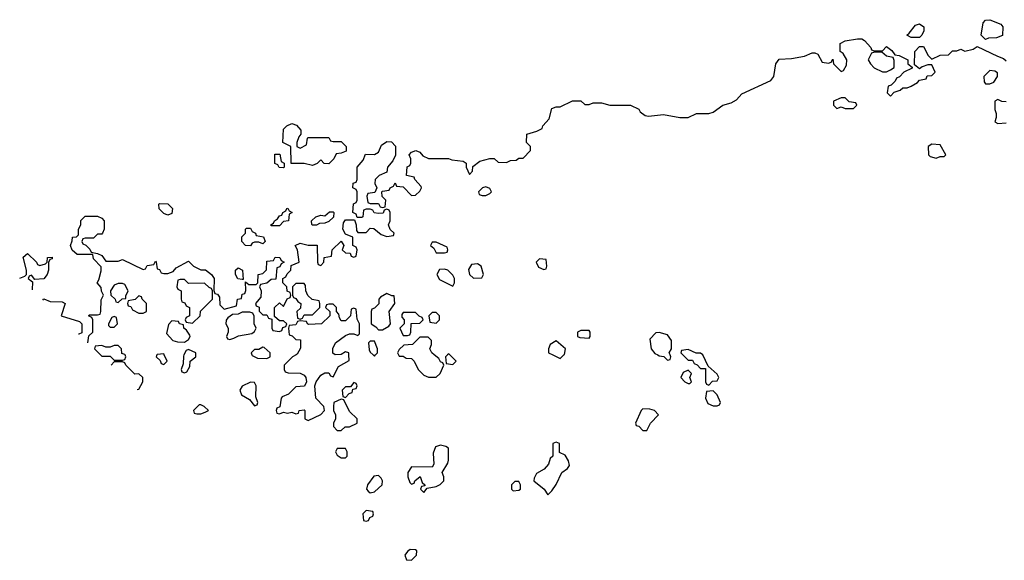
# Model space of a CAD drawing. Header units: inches. Extents: x 2722057 to 2913084, y 892730 to 1030005.
# Tile 16 of 231: x 2752052 to 2756821, y 999005 to 1001625. Entities that reach past the tile are written whole.
import ezdxf

# ---------------------------------------------------------------- set-up
doc = ezdxf.new("R2010")
doc.units = ezdxf.units.IN
doc.header["$MEASUREMENT"] = 0
doc.layers.add('C7050', color=7, linetype='Continuous')
doc.layers.add('C7959', color=7, linetype='Continuous')

msp = doc.modelspace()

# ---------------------------------------------------------------- linework, layer by layer
at = {"layer": 'C7050', "color": 2, "elevation": 10}
for points in [[(2756730, 1001528), (2756708, 1001550), (2756718, 1001610), (2756730, 1001622), (2756750, 1001624.7), (2756803.6, 1001603.6), (2756814, 1001590), (2756812.7, 1001547.3), (2756783.6, 1001536.4), (2756744.7, 1001535.3)], [(2756370, 1001538), (2756348, 1001550), (2756360.4, 1001559.6), (2756390, 1001598), (2756410, 1001604.7), (2756431, 1001590), (2756431.3, 1001570), (2756422, 1001550), (2756410, 1001538)], [(2756227.3, 1001467.3), (2756192.7, 1001467.3), (2756178, 1001462), (2756162, 1001430), (2756172, 1001410), (2756190, 1001392), (2756230, 1001372), (2756250, 1001372), (2756270, 1001382), (2756287.3, 1001392.7), (2756287.3, 1001427.3), (2756282, 1001442), (2756250, 1001448)], [(2756750, 1001378), (2756722, 1001350), (2756723.6, 1001323.6), (2756730, 1001314), (2756750, 1001314), (2756770, 1001322), (2756788, 1001350), (2756787.3, 1001367.3), (2756774.6, 1001374.6)], [(2756050, 1001246), (2756030, 1001246), (2755994, 1001230), (2755994, 1001210), (2756010, 1001194), (2756030, 1001202), (2756050, 1001194), (2756090, 1001194), (2756106, 1001210), (2756102, 1001222), (2756070, 1001226)], [(2753410, 1001002), (2753442, 1001018), (2753446, 1001050), (2753450, 1001054), (2753550, 1001054), (2753558, 1001038), (2753570, 1001034), (2753610, 1001034), (2753634, 1001010), (2753632.7, 1000987.3), (2753610, 1000978), (2753584.7, 1000975.3), (2753574, 1000950), (2753550, 1000926), (2753527.3, 1000927.3), (2753510, 1000946), (2753492.7, 1000927.3), (2753470, 1000918), (2753430, 1000928), (2753367.3, 1000927.3), (2753366, 1001010), (2753326, 1001030), (2753330, 1001094), (2753346, 1001110), (2753370, 1001122), (2753392.7, 1001112.7), (2753414, 1001090), (2753414, 1001070), (2753403.6, 1001056.4), (2753394, 1001030), (2753394, 1001010)], [(2756470, 1001022), (2756452, 1001010), (2756454, 1000970), (2756462, 1000962), (2756490, 1000954), (2756510, 1000962), (2756530, 1000962), (2756538, 1000970), (2756510, 1001018)], [(2753330, 1000906), (2753308.4, 1000908.4), (2753302, 1000922), (2753288.4, 1000928.4), (2753287.3, 1000972.7), (2753312.7, 1000972.7), (2753318, 1000938), (2753334, 1000930), (2753334, 1000910)], [(2754310, 1000815.3), (2754294, 1000810), (2754274, 1000790), (2754278, 1000778), (2754292.7, 1000772.7), (2754310, 1000772), (2754330, 1000782), (2754338, 1000790), (2754330, 1000806)], [(2752770, 1000678), (2752750, 1000686), (2752727.3, 1000707.3), (2752726, 1000730), (2752730, 1000734), (2752770, 1000732), (2752792, 1000710), (2752790, 1000686)], [(2753270, 1000626), (2753268.7, 1000630), (2753282, 1000638), (2753286, 1000650), (2753300.4, 1000659.6), (2753310, 1000674), (2753322, 1000678), (2753326, 1000690), (2753342, 1000698), (2753346, 1000710), (2753351.6, 1000711.6), (2753358, 1000698), (2753372, 1000690), (2753358, 1000682), (2753354, 1000650), (2753330, 1000646), (2753310, 1000626)], [(2753470, 1000628.7), (2753467.3, 1000632.7), (2753466, 1000650), (2753486, 1000670), (2753510, 1000678), (2753530, 1000674), (2753552.7, 1000692.7), (2753570, 1000694), (2753574, 1000690), (2753572.7, 1000667.3), (2753550, 1000646), (2753530, 1000638), (2753503.6, 1000636.4), (2753490, 1000628.7)], [(2753230, 1000538), (2753210, 1000546), (2753190, 1000546), (2753178, 1000542), (2753170, 1000528), (2753146, 1000530), (2753128, 1000550), (2753128.4, 1000571.6), (2753146, 1000590), (2753146, 1000610), (2753150, 1000614), (2753170, 1000614), (2753178, 1000598), (2753194, 1000590), (2753198, 1000578), (2753232.7, 1000572.7), (2753242, 1000550)], [(2754070, 1000546), (2754050, 1000546), (2754042, 1000530), (2754058, 1000518), (2754070, 1000494), (2754110, 1000494), (2754122, 1000498), (2754126, 1000510), (2754122, 1000522)], [(2754270, 1000442), (2754241, 1000439), (2754225.4, 1000414.6), (2754231.3, 1000390), (2754250, 1000371.3), (2754290, 1000374), (2754298, 1000390), (2754288, 1000430)], [(2754570, 1000466), (2754554, 1000450), (2754565.4, 1000425.4), (2754590, 1000414), (2754602, 1000418), (2754606, 1000430), (2754602, 1000462)], [(2753130, 1000366), (2753108.9, 1000368.9), (2753098, 1000390), (2753098, 1000410), (2753110, 1000422), (2753132, 1000410), (2753134, 1000366)], [(2754110, 1000415.3), (2754086, 1000414), (2754072, 1000390), (2754085.4, 1000365.4), (2754150, 1000334), (2754158, 1000350), (2754158, 1000370), (2754150, 1000386), (2754126, 1000410)], [(2752550, 1000346), (2752530, 1000346), (2752510, 1000338), (2752492, 1000310), (2752494, 1000290), (2752514, 1000270), (2752518, 1000258), (2752530, 1000254), (2752548.4, 1000271.6), (2752566, 1000274), (2752566, 1000286), (2752578, 1000310), (2752562, 1000342)], [(2752850, 1000366), (2752830, 1000366), (2752818, 1000362), (2752814, 1000330), (2752818, 1000318), (2752834, 1000310), (2752834, 1000270), (2752838, 1000258), (2752852.7, 1000252.7), (2752858, 1000238), (2752874, 1000230), (2752874, 1000190), (2752858, 1000182), (2752854, 1000170), (2752858, 1000158), (2752890, 1000154), (2752926, 1000190), (2752927.3, 1000212.7), (2752986, 1000270), (2752986, 1000310), (2752982, 1000322), (2752970, 1000326), (2752947.3, 1000347.3), (2752870, 1000346)], [(2753430, 1000346), (2753390, 1000346), (2753374, 1000330), (2753374, 1000290), (2753378, 1000278), (2753390, 1000274), (2753399.6, 1000259.6), (2753414, 1000250), (2753412.7, 1000227.3), (2753394, 1000210), (2753398, 1000178), (2753410, 1000174), (2753422, 1000178), (2753430, 1000194), (2753470, 1000194), (2753506, 1000230), (2753506, 1000250), (2753502, 1000262), (2753468, 1000268), (2753448, 1000288), (2753438, 1000310), (2753436.4, 1000336.4)], [(2752630, 1000286), (2752611.6, 1000268.4), (2752578, 1000262), (2752574, 1000250), (2752578, 1000238), (2752590, 1000234), (2752598, 1000218), (2752630, 1000202), (2752650, 1000202), (2752666, 1000210), (2752666, 1000250), (2752646, 1000270), (2752642, 1000282)], [(2753830, 1000298), (2753799.6, 1000280.4), (2753792, 1000270), (2753791.6, 1000248.4), (2753770, 1000226), (2753758, 1000222), (2753754, 1000210), (2753754, 1000150), (2753776.9, 1000136.9), (2753790, 1000122), (2753810, 1000122), (2753840.4, 1000139.6), (2753848, 1000150), (2753842, 1000210), (2753868.7, 1000250), (2753866, 1000286), (2753854, 1000286)], [(2753130, 1000208), (2753110, 1000198), (2753083.6, 1000196.4), (2753059.6, 1000180.4), (2753051.6, 1000168.4), (2753051.3, 1000150), (2753062, 1000130), (2753062, 1000110), (2753054, 1000090), (2753058, 1000078), (2753070, 1000074), (2753090, 1000082), (2753112.7, 1000092.7), (2753176.4, 1000103.6), (2753190, 1000114), (2753198, 1000130), (2753188, 1000150), (2753187.3, 1000187.3), (2753182, 1000202), (2753167.3, 1000207.3)], [(2753970, 1000206), (2753910, 1000206), (2753903.6, 1000196.4), (2753903.6, 1000183.6), (2753914, 1000170), (2753914, 1000150), (2753894, 1000130), (2753910, 1000094), (2753930, 1000094), (2753942, 1000098), (2753946, 1000110), (2753948, 1000152), (2753990, 1000154), (2754006, 1000170), (2754002, 1000182), (2753987.3, 1000187.3)], [(2754070, 1000206), (2754050, 1000206), (2754034, 1000190), (2754038, 1000158), (2754070, 1000154), (2754086, 1000170), (2754086, 1000190)], [(2752510, 1000186), (2752498, 1000182), (2752482, 1000150), (2752482, 1000142), (2752490, 1000134), (2752510, 1000134), (2752526, 1000150), (2752522, 1000182)], [(2752790, 1000166), (2752772.7, 1000147.3), (2752763.6, 1000103.6), (2752794, 1000070), (2752816.4, 1000063.6), (2752850, 1000062), (2752870, 1000074), (2752878, 1000090), (2752876.4, 1000096.4), (2752860.4, 1000120.4), (2752848, 1000130), (2752846, 1000146), (2752826, 1000150), (2752822, 1000162)], [(2754810, 1000118), (2754770, 1000118), (2754754, 1000110), (2754754, 1000090), (2754764.7, 1000084.7), (2754810, 1000082), (2754815.3, 1000090), (2754815.3, 1000110)]]:
    msp.add_lwpolyline(points, close=True, dxfattribs=at)
for points in [[(2752381.8, 1000057.9), (2752382, 1000058), (2752387.3, 1000092.7), (2752406, 1000110), (2752406, 1000170), (2752402, 1000182), (2752386, 1000190), (2752390, 1000194), (2752430, 1000194), (2752442, 1000198), (2752446, 1000210), (2752447.3, 1000267.3), (2752458, 1000290), (2752448.4, 1000308.4), (2752447.3, 1000327.3), (2752428, 1000350), (2752436.4, 1000363.6), (2752447.3, 1000407.3), (2752447.3, 1000427.3), (2752410, 1000466), (2752406, 1000486), (2752330, 1000486), (2752307.3, 1000507.3), (2752298, 1000530), (2752307.3, 1000552.7), (2752308.9, 1000571.1), (2752327.3, 1000572.7), (2752338, 1000582), (2752338, 1000610), (2752348, 1000630), (2752348.9, 1000651.1), (2752370, 1000672), (2752430, 1000672), (2752450, 1000662), (2752462, 1000650), (2752462, 1000610), (2752454, 1000590), (2752450, 1000586), (2752430, 1000586), (2752410, 1000566), (2752370, 1000566), (2752358, 1000562), (2752354, 1000550), (2752358, 1000538), (2752372.7, 1000532.7), (2752392.7, 1000512.7), (2752398, 1000498), (2752430, 1000492), (2752450, 1000482), (2752470, 1000454), (2752530, 1000454), (2752550, 1000462), (2752650, 1000414), (2752662, 1000418), (2752670, 1000434), (2752702, 1000438), (2752710, 1000454), (2752714, 1000450), (2752718, 1000418), (2752730, 1000414), (2752738, 1000398), (2752750, 1000394), (2752770, 1000394), (2752795.3, 1000404.7), (2752810, 1000422), (2752870, 1000454), (2752894, 1000430), (2752930, 1000412), (2752951.6, 1000411.6), (2752982, 1000390), (2752994, 1000370), (2752992.7, 1000312.7), (2752998, 1000298), (2753010, 1000294), (2753019.6, 1000279.6), (2753022, 1000242), (2753042, 1000222), (2753102, 1000238), (2753108, 1000270), (2753126, 1000274), (2753130, 1000294), (2753142, 1000298), (2753147.3, 1000312.7), (2753146, 1000354), (2753162, 1000342), (2753198, 1000342), (2753206, 1000350), (2753208, 1000390), (2753230, 1000394), (2753247.3, 1000412.7), (2753250, 1000454), (2753282, 1000458), (2753290, 1000474), (2753312.7, 1000472.7), (2753318, 1000458), (2753334, 1000450), (2753318, 1000442), (2753312.7, 1000427.3), (2753298, 1000422), (2753292.7, 1000367.3), (2753270, 1000366), (2753250, 1000348), (2753218, 1000342), (2753214, 1000330), (2753222, 1000310), (2753219.6, 1000280.4), (2753194, 1000250), (2753198, 1000238), (2753211.6, 1000231.6), (2753212.7, 1000212.7), (2753230, 1000194), (2753250, 1000194), (2753258, 1000178), (2753274, 1000174), (2753274, 1000130), (2753278, 1000118), (2753310, 1000114), (2753322, 1000118), (2753327.3, 1000132.7), (2753342, 1000138), (2753346, 1000150), (2753330, 1000166), (2753310, 1000166), (2753286, 1000186), (2753286, 1000230), (2753310, 1000252), (2753330, 1000234), (2753348.4, 1000271.6), (2753362, 1000278), (2753366, 1000290), (2753362, 1000302), (2753348.4, 1000308.4), (2753346, 1000330), (2753326, 1000350), (2753326, 1000370), (2753342, 1000378), (2753347.3, 1000392.7), (2753366, 1000410), (2753367.3, 1000432.7), (2753406, 1000450), (2753398, 1000510), (2753386, 1000530), (2753410, 1000542), (2753450, 1000532), (2753492.7, 1000532.7), (2753494, 1000450), (2753498, 1000438), (2753510, 1000434), (2753526, 1000450), (2753527.3, 1000472.7), (2753562, 1000478), (2753566, 1000510), (2753610, 1000552), (2753622, 1000530), (2753614, 1000510), (2753630, 1000494), (2753652.7, 1000492.7), (2753658, 1000478), (2753670, 1000474), (2753682, 1000478), (2753686, 1000510), (2753682, 1000522), (2753666, 1000530), (2753666, 1000570), (2753630, 1000586), (2753618, 1000610), (2753620.4, 1000639.6), (2753630, 1000654), (2753674, 1000654), (2753682, 1000630), (2753683.6, 1000603.6), (2753690, 1000594), (2753730, 1000594), (2753750, 1000614), (2753767.3, 1000612.7), (2753803.6, 1000583.6), (2753830, 1000574), (2753862, 1000578), (2753866, 1000590), (2753847.3, 1000607.3), (2753838, 1000630), (2753846, 1000650), (2753846, 1000690), (2753842, 1000702), (2753830, 1000706), (2753818, 1000702), (2753812.7, 1000687.3), (2753790, 1000686), (2753768.4, 1000688.4), (2753762, 1000702), (2753750, 1000706), (2753730, 1000706), (2753718, 1000702), (2753714, 1000670), (2753710, 1000666), (2753686, 1000666), (2753682, 1000682), (2753666, 1000690), (2753668.4, 1000731.6), (2753682, 1000738), (2753686, 1000750), (2753686, 1000790), (2753682, 1000802), (2753666, 1000810), (2753667.3, 1000832.7), (2753682, 1000838), (2753686, 1000850), (2753686, 1000910), (2753716.4, 1000943.6), (2753727.3, 1000972.7), (2753770, 1000972), (2753790, 1000982), (2753804, 1001016), (2753830, 1001034), (2753852.7, 1001032.7), (2753871.6, 1001011.6), (2753871.6, 1000968.4), (2753859.8, 1000940.2), (2753834, 1000910), (2753830, 1000886), (2753794, 1000870), (2753774, 1000850), (2753772, 1000830), (2753782, 1000810), (2753772.7, 1000787.3), (2753738, 1000782), (2753734, 1000770), (2753738, 1000738), (2753750, 1000734), (2753790, 1000734), (2753798, 1000718), (2753810, 1000714), (2753822, 1000718), (2753826, 1000750), (2753807.3, 1000767.3), (2753806, 1000790), (2753810, 1000794), (2753842, 1000798), (2753846, 1000810), (2753862, 1000818), (2753870, 1000834), (2753878, 1000818), (2753910, 1000814), (2753950, 1000772), (2753970, 1000774), (2753990, 1000794), (2753998, 1000810), (2753996.4, 1000816.4), (2753966, 1000850), (2753962, 1000862), (2753926, 1000870), (2753928.4, 1000911.6), (2753942, 1000918), (2753946, 1000930), (2753946, 1000950), (2753938, 1000970), (2753950, 1000982), (2753971.1, 1000991.1), (2753990, 1000982), (2754004.7, 1000964.7), (2754032.7, 1000952.7), (2754128.4, 1000951.6), (2754144.7, 1000944.7), (2754199.6, 1000939.6), (2754214, 1000930), (2754214, 1000910), (2754230, 1000874), (2754246, 1000890), (2754247.3, 1000912.7), (2754280.4, 1000939.6), (2754330, 1000951.3), (2754350, 1000951.3), (2754370, 1000934), (2754410, 1000932), (2754430, 1000942), (2754456.4, 1000943.6), (2754470, 1000954), (2754490, 1000954), (2754526, 1000990), (2754526, 1001010), (2754506, 1001030), (2754508, 1001070), (2754556.4, 1001083.6), (2754582, 1001098), (2754586, 1001110), (2754616.4, 1001143.6), (2754630, 1001194), (2754650, 1001202), (2754670, 1001202), (2754730, 1001231), (2754770, 1001231.3), (2754790, 1001214), (2754810, 1001214), (2754830, 1001222), (2754870, 1001222), (2754911.1, 1001211.1), (2755010, 1001210.7), (2755050, 1001191), (2755058, 1001178), (2755081, 1001161), (2755096.9, 1001156.9), (2755170, 1001164.7), (2755250, 1001151), (2755290, 1001151), (2755329.6, 1001170.4), (2755390, 1001170.8), (2755410, 1001176), (2755458, 1001210), (2755498, 1001222), (2755523.2, 1001236.8), (2755550, 1001266), (2755689.3, 1001330.7), (2755704, 1001350), (2755714, 1001410), (2755730, 1001434), (2755790, 1001436.3), (2755852.7, 1001447.3), (2755890, 1001464.7), (2755903.6, 1001463.6), (2755916.9, 1001456.9), (2755938, 1001418), (2755970, 1001414), (2755982, 1001418), (2755990, 1001434), (2755994, 1001410), (2756030, 1001374), (2756042, 1001378), (2756056.4, 1001403.6), (2756058, 1001430), (2756040.4, 1001460.4), (2756026, 1001470), (2756026, 1001510), (2756050, 1001522), (2756110, 1001532), (2756130, 1001532), (2756143.6, 1001523.6), (2756174, 1001490), (2756178, 1001478), (2756190, 1001474), (2756230, 1001474), (2756250, 1001494), (2756276, 1001476), (2756290, 1001454), (2756311.6, 1001451.6), (2756354, 1001430), (2756354, 1001410), (2756374, 1001394), (2756374, 1001390), (2756334, 1001370), (2756312.7, 1001347.3), (2756298, 1001342), (2756292.7, 1001327.3), (2756272.7, 1001307.3), (2756258, 1001302), (2756254, 1001270), (2756270, 1001254), (2756287.3, 1001272.7), (2756316.4, 1001283.6), (2756330, 1001294), (2756350, 1001294), (2756370, 1001302), (2756400.4, 1001319.6), (2756410, 1001332), (2756442, 1001338), (2756447.3, 1001352.7), (2756470, 1001354), (2756486, 1001370), (2756470, 1001406), (2756450, 1001406), (2756423.6, 1001396.4), (2756410, 1001386), (2756386, 1001406), (2756388, 1001470), (2756410, 1001494), (2756430, 1001494), (2756451.6, 1001451.6), (2756470, 1001434), (2756510, 1001452), (2756550, 1001454), (2756570, 1001474), (2756590, 1001474), (2756610, 1001482), (2756630, 1001472), (2756670, 1001482), (2756690, 1001494), (2756787.1, 1001447.1), (2756817.3, 1001437.3), (2756830, 1001424.7)], [(2756830, 1001226), (2756808, 1001228), (2756790, 1001238), (2756774, 1001230), (2756774, 1001190), (2756782, 1001170), (2756782, 1001150), (2756774, 1001130), (2756790, 1001122), (2756830, 1001124.7)], [(2752052.4, 1000372.5), (2752078, 1000382), (2752086, 1000390), (2752086, 1000410), (2752070, 1000474), (2752090, 1000492), (2752134, 1000450), (2752138, 1000438), (2752150, 1000434)], [(2752150, 1000434), (2752178, 1000442), (2752186, 1000450), (2752187.3, 1000472.7), (2752210, 1000474), (2752210, 1000466), (2752198, 1000462), (2752192.7, 1000447.3), (2752191.3, 1000410), (2752184.7, 1000390), (2752170, 1000368), (2752126, 1000366), (2752110, 1000386), (2752098, 1000382), (2752094, 1000370), (2752114, 1000354), (2752112.2, 1000315.3)], [(2752163.9, 1000266), (2752170, 1000272), (2752199.6, 1000259.6), (2752258, 1000258), (2752272, 1000250), (2752254, 1000190), (2752342, 1000162), (2752354, 1000150), (2752352.7, 1000107.3), (2752339.6, 1000100.4), (2752337.7, 1000100)], [(2753646.4, 1000000), (2753646, 1000010), (2753630, 1000015.3), (2753610, 1000002), (2753580.4, 1000000.4), (2753568.9, 1000008.9), (2753569, 1000031), (2753582, 1000058), (2753630, 1000094), (2753650, 1000102), (2753670, 1000102), (2753690, 1000094), (2753698, 1000102), (2753698, 1000150), (2753687.3, 1000172.7), (2753682, 1000222), (2753670, 1000226), (2753658, 1000222), (2753654, 1000190), (2753630, 1000166), (2753610, 1000166), (2753600.4, 1000180.4), (2753598, 1000198), (2753586, 1000210), (2753586, 1000230), (2753570, 1000246), (2753550, 1000246), (2753538, 1000242), (2753534, 1000230), (2753554, 1000210), (2753554, 1000190), (2753514, 1000150), (2753452.7, 1000147.3), (2753446, 1000150), (2753442, 1000162), (2753410, 1000166), (2753398, 1000162), (2753390, 1000146), (2753358, 1000142), (2753354, 1000130), (2753358, 1000098), (2753372.7, 1000092.7), (2753390, 1000074), (2753412.7, 1000072.7), (2753412.7, 1000032.7), (2753396.9, 1000003.1), (2753391.4, 1000000)], [(2755202, 1000000), (2755198, 1000010), (2755208.7, 1000030), (2755208.7, 1000070), (2755190, 1000098), (2755150, 1000108), (2755132.7, 1000107.3), (2755103.6, 1000076.4), (2755111, 1000030), (2755127.5, 1000007.5), (2755142.2, 1000000)], [(2752562.7, 1000000), (2752562, 1000002), (2752547.3, 1000007.3), (2752546, 1000030), (2752530, 1000046), (2752510, 1000046), (2752490, 1000038), (2752470, 1000038), (2752450, 1000046), (2752418, 1000042), (2752414, 1000030), (2752444, 1000000)], [(2753776, 1000000), (2753786, 1000010), (2753786, 1000030), (2753770, 1000066), (2753750, 1000066), (2753742, 1000058), (2753745.4, 1000025.4), (2753750, 1000014), (2753764, 1000000)], [(2754060.1, 1000000), (2754048, 1000010), (2754038, 1000030), (2754046, 1000050), (2754046, 1000070), (2754030, 1000086), (2753990, 1000086), (2753954, 1000050), (2753912.7, 1000047.3), (2753890, 1000026), (2753882, 1000010), (2753887, 1000000)], [(2754688, 1000000), (2754690, 1000002), (2754695.3, 1000030), (2754650, 1000068), (2754622, 1000050), (2754614, 1000030), (2754614, 1000010), (2754634, 1000000)], [(2752752.7, 1000000), (2752750, 1000006), (2752718, 1000002), (2752717.3, 1000000)], [(2752906, 1000000), (2752906, 1000010), (2752870, 1000026), (2752858, 1000022), (2752847.9, 1000000)], [(2753266, 1000000), (2753266, 1000010), (2753236.4, 1000036.4), (2753230, 1000038), (2753210, 1000026), (2753190, 1000026), (2753174, 1000010), (2753177.3, 1000000)], [(2754136, 1000000), (2754130, 1000006), (2754124, 1000000)], [(2755360.6, 1000000), (2755360.4, 1000000.4), (2755350, 1000008), (2755328, 1000008), (2755290, 1000026), (2755258, 1000022), (2755254, 1000010), (2755264, 1000000)]]:
    msp.add_lwpolyline(points, dxfattribs=at)
at = {"layer": 'C7959', "color": 2, "elevation": 10}
for points in [[(2752444, 1000000), (2752450, 999994), (2752490, 999994), (2752510, 999974), (2752550, 999974), (2752562, 999978), (2752566, 999990), (2752562.7, 1000000)], [(2752717.3, 1000000), (2752714, 999990), (2752732.7, 999972.7), (2752738, 999958), (2752750, 999954), (2752766, 999970), (2752752.7, 1000000)], [(2752847.9, 1000000), (2752845.4, 999994.6), (2752843.6, 999956.4), (2752834, 999930), (2752838, 999918), (2752850, 999914), (2752862, 999918), (2752876.4, 999943.6), (2752878, 999970), (2752906, 999990), (2752906, 1000000)], [(2753177.3, 1000000), (2753178, 999998), (2753203.6, 999983.6), (2753250, 999982), (2753266, 999990), (2753266, 1000000)], [(2753391.4, 1000000), (2753374, 999990), (2753334, 999950), (2753334, 999930), (2753338, 999918), (2753352.7, 999912.7), (2753410, 999912), (2753430, 999902), (2753438, 999890), (2753442, 999870), (2753431.6, 999848.4), (2753390, 999846), (2753354, 999810), (2753322.8, 999797.2), (2753318, 999790), (2753311.6, 999748.4), (2753298, 999742), (2753294, 999730), (2753298, 999718), (2753310, 999714), (2753330, 999722), (2753350, 999718), (2753370, 999722), (2753390, 999714), (2753402, 999718), (2753406, 999730), (2753430, 999734), (2753434, 999730), (2753434, 999690), (2753450, 999682), (2753510, 999712), (2753528, 999730), (2753526, 999750), (2753486, 999790), (2753482, 999850), (2753488, 999870), (2753510, 999902), (2753530, 999914), (2753550, 999914), (2753558, 999898), (2753570, 999894), (2753596.4, 999943.6), (2753647.3, 999972.7), (2753646.4, 1000000)], [(2753764, 1000000), (2753770, 999994), (2753776, 1000000)], [(2753887, 1000000), (2753890, 999994), (2753910, 999994), (2753923.6, 999983.6), (2753950, 999982), (2753962, 999970), (2753982, 999930), (2754010, 999902), (2754031.6, 999891.6), (2754070, 999892), (2754088, 999910), (2754106, 999950), (2754102, 999962), (2754090, 999966), (2754082, 999982), (2754060.1, 1000000)], [(2754124, 1000000), (2754114, 999990), (2754118, 999958), (2754150, 999954), (2754166, 999970), (2754136, 1000000)], [(2754634, 1000000), (2754670, 999982), (2754688, 1000000)], [(2755142.2, 1000000), (2755150, 999996), (2755171.6, 999991.6), (2755190, 999974), (2755202, 999978), (2755206, 999990), (2755202, 1000000)], [(2755264, 1000000), (2755290, 999974), (2755310, 999974), (2755318, 999958), (2755332.7, 999952.7), (2755350, 999934), (2755374, 999934), (2755374, 999870), (2755378, 999858), (2755390, 999854), (2755407.3, 999872.7), (2755430, 999874), (2755438, 999890), (2755430, 999906), (2755386, 999946), (2755360.6, 1000000)], [(2752550, 999966), (2752510, 999966), (2752494.7, 999950.7)], [(2752620.9, 999833.1), (2752630, 999834), (2752648, 999870), (2752648, 999890), (2752630, 999908), (2752610, 999906), (2752566, 999950), (2752562, 999962), (2752550, 999966)]]:
    msp.add_lwpolyline(points, dxfattribs=at)
for points in [[(2755290, 999926), (2755265.4, 999914.6), (2755254, 999890), (2755274, 999870), (2755290, 999862), (2755298, 999862), (2755306, 999870), (2755298, 999890), (2755306, 999910)], [(2753170, 999868), (2753130, 999848), (2753118, 999830), (2753127.1, 999807.1), (2753164.7, 999784.7), (2753190, 999754), (2753202, 999758), (2753206, 999770), (2753196.4, 999796.4), (2753198, 999850), (2753190, 999866)], [(2753670, 999866), (2753654, 999846), (2753630, 999846), (2753614, 999830), (2753618, 999798), (2753630, 999794), (2753647.3, 999812.7), (2753662, 999818), (2753666, 999834), (2753682, 999838), (2753686, 999850), (2753682, 999862)], [(2755410, 999826), (2755378, 999822), (2755374, 999790), (2755385.4, 999765.4), (2755410, 999754), (2755430, 999754), (2755442, 999758), (2755446, 999770), (2755430, 999806)], [(2752930, 999758), (2752922, 999758), (2752894, 999730), (2752898, 999718), (2752910, 999714), (2752930, 999714), (2752950, 999722), (2752966, 999730), (2752946, 999750)], [(2753610, 999786), (2753574, 999770), (2753572, 999750), (2753572, 999730), (2753582, 999710), (2753582, 999690), (2753572, 999670), (2753572.7, 999652.7), (2753590, 999634), (2753610, 999634), (2753628.4, 999651.6), (2753650, 999652), (2753686, 999670), (2753686, 999690), (2753650, 999726), (2753622, 999782)], [(2755070, 999738), (2755062, 999730), (2755034, 999670), (2755038, 999658), (2755050, 999654), (2755070, 999634), (2755090, 999634), (2755108, 999670), (2755146, 999710), (2755126, 999730), (2755103.6, 999736.4)], [(2754650, 999578), (2754634, 999570), (2754634, 999510), (2754622, 999498), (2754614, 999470), (2754592.8, 999447.2), (2754554.8, 999425.2), (2754543.6, 999403.6), (2754542, 999390), (2754592, 999350), (2754610, 999322), (2754630, 999342), (2754650, 999372), (2754678, 999430), (2754706, 999450), (2754715.3, 999464.7), (2754710, 999486), (2754694.6, 999514.6), (2754667.3, 999527.3), (2754666, 999570)], [(2753630, 999546), (2753590, 999546), (2753582, 999530), (2753590, 999514), (2753610, 999502), (2753630, 999502), (2753638, 999510), (2753638, 999530)], [(2754090, 999562), (2754066, 999554), (2754055.3, 999524.7), (2754058.8, 999470), (2754050, 999455.3), (2753950, 999458), (2753932, 999430), (2753932, 999410), (2753942, 999382), (2753950, 999374), (2753962, 999378), (2753966, 999390), (2753991.1, 999411.1), (2754002, 999382), (2754014, 999370), (2754014, 999366), (2753998, 999362), (2753994, 999350), (2754010, 999334), (2754026, 999354), (2754070, 999362), (2754088.4, 999371.6), (2754106, 999390), (2754106, 999410), (2754098, 999430), (2754125.2, 999474.8), (2754129.3, 999490.7), (2754128.4, 999548.4), (2754116.4, 999556.4)], [(2753790, 999415.3), (2753767.1, 999412.9), (2753736, 999370), (2753731.3, 999350), (2753739.8, 999339.8), (2753750, 999331.3), (2753770, 999336), (2753808, 999370), (2753808.7, 999390), (2753803.1, 999403.1)], [(2754470, 999386), (2754450, 999386), (2754434, 999370), (2754434, 999350), (2754442, 999342), (2754470, 999344.7), (2754478, 999350), (2754478, 999370)], [(2753730, 999246), (2753714, 999230), (2753718, 999198), (2753730, 999194), (2753742, 999198), (2753747.3, 999212.7), (2753762, 999218), (2753766, 999230), (2753762, 999242)], [(2753943.5, 999056.5), (2753930, 999048), (2753918, 999030), (2753926.4, 999006.4), (2753950, 999004.7), (2753974, 999030), (2753975.3, 999050), (2753970, 999055.3)]]:
    msp.add_lwpolyline(points, close=True, dxfattribs=at)

doc.saveas('drawing.dxf')
